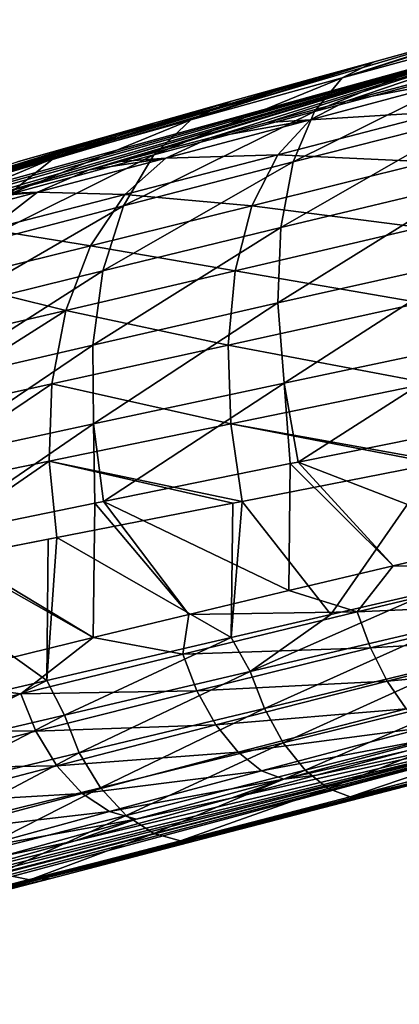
# Model space of a CAD drawing. Header units: metres. Extents: x -155 to 25, y -152 to 27.
# Tile 14 of 124: x -83.73 to -81.9, y -152.39 to -147.64. Entities that reach past the tile are written whole.
import ezdxf

# ---------------------------------------------------------------- set-up
doc = ezdxf.new("R2010")
doc.units = ezdxf.units.M
doc.layers.add('solid_12_401_052_XXX', color=7, linetype='CONTINUOUS')

msp = doc.modelspace()

# ---------------------------------------------------------------- linework, layer by layer
at = {"layer": 'solid_12_401_052_XXX'}
for points in [[(-85.424706, -148.885193, -4.8584), (-85.619675, -148.921585, -2.940618), (-81.053741, -147.661987, -2.783775)], [(-81.432167, -147.683731, 5.881377), (-81.053741, -147.661987, -2.783775), (-85.619675, -148.921585, -2.940618)], [(-84.976326, -148.777252, -6.73342), (-85.424706, -148.885193, -4.8584), (-81.053741, -147.661987, -2.783775)], [(-84.2854, -148.601212, -8.523903), (-84.976326, -148.777252, -6.73342), (-81.053741, -147.661987, -2.783775)], [(-83.889442, -148.497803, -9.231707), (-84.2854, -148.601212, -8.523903), (-81.053741, -147.661987, -2.783775)], [(-83.831734, -148.48259, -9.316916), (-83.889442, -148.497803, -9.231707), (-81.053741, -147.661987, -2.783775)], [(-83.393349, -148.366455, -9.870705), (-83.831734, -148.48259, -9.316916), (-81.053741, -147.661987, -2.783775)], [(-83.243378, -148.326538, -10.029881), (-83.393349, -148.366455, -9.870705), (-81.053741, -147.661987, -2.783775)], [(-82.810562, -148.211105, -10.425858), (-83.243378, -148.326538, -10.029881), (-81.053741, -147.661987, -2.783775)], [(-82.535019, -148.137497, -10.637356), (-82.810562, -148.211105, -10.425858), (-81.053741, -147.661987, -2.783775)], [(-82.153938, -148.035629, -10.887524), (-82.535019, -148.137497, -10.637356), (-81.053741, -147.661987, -2.783775)], [(-82.172455, -147.923096, 5.986568), (-81.280106, -147.642334, 5.933209), (-81.432167, -147.683731, 5.881377)], [(-81.386292, -147.709335, 6.315827), (-81.280106, -147.642334, 5.933209), (-82.172455, -147.923096, 5.986568)], [(-81.725166, -147.921005, -11.118376), (-82.153938, -148.035629, -10.887524), (-81.053741, -147.661987, -2.783775)], [(-82.019386, -147.844696, 5.632012), (-81.432167, -147.683731, 5.881377), (-85.619675, -148.921585, -2.940618)], [(-81.386292, -147.709335, 6.315827), (-82.172455, -147.923096, 5.986568), (-82.306969, -148.084351, 6.34608)], [(-81.471237, -147.862778, 6.704814), (-81.386292, -147.709335, 6.315827), (-82.306969, -148.084351, 6.34608)], [(-82.172455, -147.923096, 5.986568), (-81.432167, -147.683731, 5.881377), (-82.019386, -147.844696, 5.632012)], [(-82.295456, -147.92099, 5.485135), (-82.019386, -147.844696, 5.632012), (-85.619675, -148.921585, -2.940618)], [(-82.903786, -148.124771, 5.545167), (-82.019386, -147.844696, 5.632012), (-82.295456, -147.92099, 5.485135)], [(-82.172455, -147.923096, 5.986568), (-82.019386, -147.844696, 5.632012), (-82.903786, -148.124771, 5.545167)], [(-81.471237, -147.862778, 6.704814), (-82.306969, -148.084351, 6.34608), (-82.409096, -148.328339, 6.686345)], [(-81.525131, -148.10408, 7.071816), (-81.471237, -147.862778, 6.704814), (-82.409096, -148.328339, 6.686345)], [(-82.707428, -148.035629, 5.22538), (-82.295456, -147.92099, 5.485135), (-85.619675, -148.921585, -2.940618)], [(-82.172455, -147.923096, 5.986568), (-82.903786, -148.124771, 5.545167), (-83.082779, -148.29306, 5.868962)], [(-82.306969, -148.084351, 6.34608), (-82.172455, -147.923096, 5.986568), (-83.082779, -148.29306, 5.868962)], [(-82.903786, -148.124771, 5.545167), (-82.295456, -147.92099, 5.485135), (-82.707428, -148.035629, 5.22538)], [(-82.327888, -148.124771, -11.220035), (-82.153938, -148.035629, -10.887524), (-81.567993, -147.923096, -11.610211)], [(-82.327888, -148.124771, -11.220035), (-81.567993, -147.923096, -11.610211), (-81.677521, -148.084351, -11.978106)], [(-81.567993, -147.923096, -11.610211), (-82.153938, -148.035629, -10.887524), (-81.725166, -147.921005, -11.118376)], [(-83.070374, -148.137466, 4.949712), (-82.707428, -148.035629, 5.22538), (-85.619675, -148.921585, -2.940618)], [(-83.564758, -148.309753, 4.999652), (-82.707428, -148.035629, 5.22538), (-83.070374, -148.137466, 4.949712)], [(-82.903786, -148.124771, 5.545167), (-82.707428, -148.035629, 5.22538), (-83.564758, -148.309753, 4.999652)], [(-82.327888, -148.124771, -11.220035), (-82.535019, -148.137497, -10.637356), (-82.153938, -148.035629, -10.887524)], [(-82.306969, -148.084351, 6.34608), (-83.082779, -148.29306, 5.868962), (-83.228493, -148.539429, 6.176343)], [(-82.409096, -148.328339, 6.686345), (-82.306969, -148.084351, 6.34608), (-83.228493, -148.539429, 6.176343)], [(-82.484238, -148.29306, -11.555348), (-81.677521, -148.084351, -11.978106), (-81.75605, -148.328339, -12.324576)], [(-82.484238, -148.29306, -11.555348), (-82.327888, -148.124771, -11.220035), (-81.677521, -148.084351, -11.978106)], [(-83.330818, -148.211105, 4.719746), (-83.070374, -148.137466, 4.949712), (-85.619675, -148.921585, -2.940618)], [(-82.903786, -148.124771, 5.545167), (-83.564758, -148.309753, 4.999652), (-83.782631, -148.484253, 5.282303)], [(-83.082779, -148.29306, 5.868962), (-82.903786, -148.124771, 5.545167), (-83.782631, -148.484253, 5.282303)], [(-83.564758, -148.309753, 4.999652), (-83.070374, -148.137466, 4.949712), (-83.330818, -148.211105, 4.719746)], [(-83.024734, -148.309753, -10.721162), (-82.810562, -148.211105, -10.425858), (-82.327888, -148.124771, -11.220035)], [(-83.024734, -148.309753, -10.721162), (-82.327888, -148.124771, -11.220035), (-82.484238, -148.29306, -11.555348)], [(-82.327888, -148.124771, -11.220035), (-82.810562, -148.211105, -10.425858), (-82.535019, -148.137497, -10.637356)], [(-81.525131, -148.10408, 7.071816), (-82.409096, -148.328339, 6.686345), (-82.469208, -148.643539, 6.981647)], [(-81.541565, -148.421661, 7.387456), (-81.525131, -148.10408, 7.071816), (-82.469208, -148.643539, 6.981647)], [(-83.73539, -148.326523, 4.295068), (-83.330818, -148.211105, 4.719746), (-85.619675, -148.921585, -2.940618)], [(-84.140701, -148.473557, 4.360375), (-83.330818, -148.211105, 4.719746), (-83.73539, -148.326523, 4.295068)], [(-83.564758, -148.309753, 4.999652), (-83.330818, -148.211105, 4.719746), (-84.140701, -148.473557, 4.360375)], [(-83.024734, -148.309753, -10.721162), (-83.243378, -148.326538, -10.029881), (-82.810562, -148.211105, -10.425858)], [(-83.564758, -148.309753, 4.999652), (-84.140701, -148.473557, 4.360375), (-84.391464, -148.653336, 4.597286)], [(-83.782631, -148.484253, 5.282303), (-83.564758, -148.309753, 4.999652), (-84.391464, -148.653336, 4.597286)], [(-83.082779, -148.29306, 5.868962), (-83.782631, -148.484253, 5.282303), (-83.966713, -148.732651, 5.551388)], [(-83.228493, -148.539429, 6.176343), (-83.082779, -148.29306, 5.868962), (-83.966713, -148.732651, 5.551388)], [(-83.643188, -148.473557, -10.122913), (-83.393349, -148.366455, -9.870705), (-83.024734, -148.309753, -10.721162)], [(-83.643188, -148.473557, -10.122913), (-83.024734, -148.309753, -10.721162), (-83.222702, -148.484253, -11.018097)], [(-83.024734, -148.309753, -10.721162), (-83.393349, -148.366455, -9.870705), (-83.243378, -148.326538, -10.029881)], [(-82.409096, -148.328339, 6.686345), (-83.228493, -148.539429, 6.176343), (-83.328781, -148.852448, 6.445345)], [(-82.469208, -148.643539, 6.981647), (-82.409096, -148.328339, 6.686345), (-83.328781, -148.852448, 6.445345)], [(-83.222702, -148.484253, -11.018097), (-82.484238, -148.29306, -11.555348), (-82.608513, -148.539429, -11.872005)], [(-83.222702, -148.484253, -11.018097), (-83.024734, -148.309753, -10.721162), (-82.484238, -148.29306, -11.555348)], [(-82.608513, -148.539429, -11.872005), (-82.484238, -148.29306, -11.555348), (-81.75605, -148.328339, -12.324576)], [(-82.608513, -148.539429, -11.872005), (-81.75605, -148.328339, -12.324576), (-81.795761, -148.643539, -12.623307)], [(-83.643188, -148.473557, -10.122913), (-83.831734, -148.48259, -9.316916), (-83.393349, -148.366455, -9.870705)], [(-81.541565, -148.421661, 7.387456), (-82.469208, -148.643539, 6.981647), (-82.483116, -149.007935, 7.211357)], [(-81.519318, -148.792114, 7.628482), (-81.541565, -148.421661, 7.387456), (-82.483116, -149.007935, 7.211357)], [(-84.168686, -148.611816, -9.436778), (-83.889442, -148.497803, -9.231707), (-83.643188, -148.473557, -10.122913)], [(-84.168686, -148.611816, -9.436778), (-83.643188, -148.473557, -10.122913), (-83.877106, -148.653336, -10.376473)], [(-83.643188, -148.473557, -10.122913), (-83.889442, -148.497803, -9.231707), (-83.831734, -148.48259, -9.316916)], [(-83.877106, -148.653336, -10.376473), (-83.643188, -148.473557, -10.122913), (-83.222702, -148.484253, -11.018097)], [(-83.877106, -148.653336, -10.376473), (-83.222702, -148.484253, -11.018097), (-83.387886, -148.732651, -11.299179)], [(-83.387886, -148.732651, -11.299179), (-83.222702, -148.484253, -11.018097), (-82.608513, -148.539429, -11.872005)], [(-83.228493, -148.539429, 6.176343), (-83.966713, -148.732651, 5.551388), (-84.102936, -149.043701, 5.788669)], [(-83.328781, -148.852448, 6.445345), (-83.228493, -148.539429, 6.176343), (-84.102936, -149.043701, 5.788669)], [(-83.387886, -148.732651, -11.299179), (-82.608513, -148.539429, -11.872005), (-82.690109, -148.852448, -12.147254)], [(-82.690109, -148.852448, -12.147254), (-82.608513, -148.539429, -11.872005), (-81.795761, -148.643539, -12.623307)], [(-84.077797, -148.903427, -10.616955), (-83.877106, -148.653336, -10.376473), (-83.387886, -148.732651, -11.299179)], [(-82.469208, -148.643539, 6.981647), (-83.328781, -148.852448, 6.445345), (-83.376999, -149.211349, 6.658121)], [(-82.483116, -149.007935, 7.211357), (-82.469208, -148.643539, 6.981647), (-83.376999, -149.211349, 6.658121)], [(-82.690109, -148.852448, -12.147254), (-81.795761, -148.643539, -12.623307), (-81.793877, -149.007935, -12.853431)], [(-84.077797, -148.903427, -10.616955), (-83.387886, -148.732651, -11.299179), (-83.5075, -149.043701, -11.545249)], [(-83.5075, -149.043701, -11.545249), (-83.387886, -148.732651, -11.299179), (-82.690109, -148.852448, -12.147254)], [(-81.519318, -148.792114, 7.628482), (-82.483116, -149.007935, 7.211357), (-82.452972, -149.393906, 7.364519)], [(-81.462677, -149.185715, 7.78321), (-81.519318, -148.792114, 7.628482), (-82.452972, -149.393906, 7.364519)], [(-83.328781, -148.852448, 6.445345), (-84.102936, -149.043701, 5.788669), (-84.182686, -149.397736, 5.979157)], [(-83.376999, -149.211349, 6.658121), (-83.328781, -148.852448, 6.445345), (-84.182686, -149.397736, 5.979157)], [(-83.5075, -149.043701, -11.545249), (-82.690109, -148.852448, -12.147254), (-82.723618, -149.211349, -12.362838)], [(-82.723618, -149.211349, -12.362838), (-82.690109, -148.852448, -12.147254), (-81.793877, -149.007935, -12.853431)], [(-84.23085, -149.212753, -10.828728), (-84.077797, -148.903427, -10.616955), (-83.5075, -149.043701, -11.545249)], [(-82.483116, -149.007935, 7.211357), (-83.376999, -149.211349, 6.658121), (-83.37339, -149.590424, 6.804726)], [(-82.452972, -149.393906, 7.364519), (-82.483116, -149.007935, 7.211357), (-83.37339, -149.590424, 6.804726)], [(-82.723618, -149.211349, -12.362838), (-81.793877, -149.007935, -12.853431), (-81.753296, -149.393906, -13.004164)], [(-84.327026, -149.562637, -10.999001), (-83.5075, -149.043701, -11.545249), (-83.573997, -149.397736, -11.740761)], [(-84.327026, -149.562637, -10.999001), (-84.23085, -149.212753, -10.828728), (-83.5075, -149.043701, -11.545249)], [(-83.573997, -149.397736, -11.740761), (-83.5075, -149.043701, -11.545249), (-82.723618, -149.211349, -12.362838)], [(-83.376999, -149.211349, 6.658121), (-84.182686, -149.397736, 5.979157), (-84.204567, -149.770721, 6.114143)], [(-83.37339, -149.590424, 6.804726), (-83.376999, -149.211349, 6.658121), (-84.204567, -149.770721, 6.114143)], [(-83.573997, -149.397736, -11.740761), (-82.723618, -149.211349, -12.362838), (-82.709953, -149.590424, -12.508848)], [(-82.709953, -149.590424, -12.508848), (-82.723618, -149.211349, -12.362838), (-81.753296, -149.393906, -13.004164)], [(-81.462677, -149.185715, 7.78321), (-82.452972, -149.393906, 7.364519), (-82.386292, -149.774582, 7.441073)], [(-81.462677, -149.185715, 7.78321), (-82.386292, -149.774582, 7.441073), (-81.404732, -149.578491, 7.844675)], [(-84.364029, -149.930389, -11.120297), (-83.573997, -149.397736, -11.740761), (-83.586563, -149.770721, -11.876929)], [(-84.364029, -149.930389, -11.120297), (-84.327026, -149.562637, -10.999001), (-83.573997, -149.397736, -11.740761)], [(-83.586563, -149.770721, -11.876929), (-83.573997, -149.397736, -11.740761), (-82.709953, -149.590424, -12.508848)], [(-82.452972, -149.393906, 7.364519), (-83.37339, -149.590424, 6.804726), (-83.324509, -149.964615, 6.88419)], [(-82.452972, -149.393906, 7.364519), (-83.324509, -149.964615, 6.88419), (-82.424385, -149.782257, 7.421974)], [(-82.709953, -149.590424, -12.508848), (-81.753296, -149.393906, -13.004164), (-81.681511, -149.774582, -13.075961)], [(-82.452972, -149.393906, 7.364519), (-82.424385, -149.782257, 7.421974), (-82.386292, -149.774582, 7.441073)], [(-83.37339, -149.590424, 6.804726), (-84.204567, -149.770721, 6.114143), (-84.174118, -150.139175, 6.192121)], [(-83.37339, -149.590424, 6.804726), (-84.174118, -150.139175, 6.192121), (-83.367523, -149.973404, 6.853931)], [(-83.586563, -149.770721, -11.876929), (-82.709953, -149.590424, -12.508848), (-82.655731, -149.964615, -12.584771)], [(-83.37339, -149.590424, 6.804726), (-83.367523, -149.973404, 6.853931), (-83.324509, -149.964615, 6.88419)], [(-81.720825, -149.782257, -13.059521), (-82.709953, -149.590424, -12.508848), (-81.681511, -149.774582, -13.075961)], [(-81.720825, -149.782257, -13.059521), (-82.655731, -149.964615, -12.584771), (-82.709953, -149.590424, -12.508848)], [(-81.404732, -149.578491, 7.844675), (-82.386292, -149.774582, 7.441073), (-81.408356, -150.153076, 7.84348)], [(-84.346443, -150.29393, -11.191159), (-84.364029, -149.930389, -11.120297), (-83.586563, -149.770721, -11.876929)], [(-84.346443, -150.29393, -11.191159), (-83.586563, -149.770721, -11.876929), (-83.550835, -150.139175, -11.952634)], [(-82.700722, -149.973404, -12.557536), (-83.586563, -149.770721, -11.876929), (-82.655731, -149.964615, -12.584771)], [(-82.700722, -149.973404, -12.557536), (-83.550835, -150.139175, -11.952634), (-83.586563, -149.770721, -11.876929)], [(-82.424385, -149.782257, 7.421974), (-83.324509, -149.964615, 6.88419), (-82.430397, -150.394348, 7.418933)], [(-82.227615, -150.51004, -12.822937), (-82.655731, -149.964615, -12.584771), (-81.720825, -149.782257, -13.059521)], [(-82.424385, -149.782257, 7.421974), (-82.430397, -150.394348, 7.418933), (-81.927681, -150.275269, 7.650191)], [(-82.386292, -149.774582, 7.441073), (-82.424385, -149.782257, 7.421974), (-81.927681, -150.275269, 7.650191)], [(-82.386292, -149.774582, 7.441073), (-81.927681, -150.275269, 7.650191), (-81.408356, -150.153076, 7.84348)], [(-81.727089, -150.394348, -13.056878), (-82.227615, -150.51004, -12.822937), (-81.720825, -149.782257, -13.059521)], [(-83.367523, -149.973404, 6.853931), (-84.174118, -150.139175, 6.192121), (-83.374489, -150.621078, 6.848989)], [(-82.708084, -150.621094, -12.553039), (-83.550835, -150.139175, -11.952634), (-82.700722, -149.973404, -12.557536)], [(-83.367523, -149.973404, 6.853931), (-83.374489, -150.621078, 6.848989), (-82.913681, -150.51004, 7.151208)], [(-83.324509, -149.964615, 6.88419), (-83.367523, -149.973404, 6.853931), (-82.913681, -150.51004, 7.151208)], [(-83.324509, -149.964615, 6.88419), (-82.913681, -150.51004, 7.151208), (-82.430397, -150.394348, 7.418933)], [(-82.708084, -150.621094, -12.553039), (-82.700722, -149.973404, -12.557536), (-82.655731, -149.964615, -12.584771)], [(-82.227615, -150.51004, -12.822937), (-82.708084, -150.621094, -12.553039), (-82.655731, -149.964615, -12.584771)], [(-83.592522, -150.147308, -11.918039), (-84.346443, -150.29393, -11.191159), (-83.550835, -150.139175, -11.952634)], [(-83.59922, -150.827591, -11.912434), (-84.346443, -150.29393, -11.191159), (-83.592522, -150.147308, -11.918039)], [(-84.213341, -150.147308, 6.154746), (-84.219543, -150.82756, 6.148778), (-83.374489, -150.621078, 6.848989)], [(-84.174118, -150.139175, 6.192121), (-84.213341, -150.147308, 6.154746), (-83.374489, -150.621078, 6.848989)], [(-83.59922, -150.827591, -11.912434), (-83.592522, -150.147308, -11.918039), (-83.550835, -150.139175, -11.952634)], [(-82.708084, -150.621094, -12.553039), (-83.59922, -150.827591, -11.912434), (-83.550835, -150.139175, -11.952634)], [(-81.211258, -150.284271, 7.886148), (-81.408356, -150.153076, 7.84348), (-81.927681, -150.275269, 7.650191)], [(-83.59922, -150.827591, -11.912434), (-84.382004, -151.008881, -11.151361), (-84.346443, -150.29393, -11.191159)], [(-82.100655, -150.49646, 7.554779), (-81.927681, -150.275269, 7.650191), (-82.430397, -150.394348, 7.418933)], [(-82.100655, -150.49646, 7.554779), (-81.211258, -150.284271, 7.886148), (-81.927681, -150.275269, 7.650191)], [(-81.15255, -150.455032, 7.840446), (-81.211258, -150.284271, 7.886148), (-82.100655, -150.49646, 7.554779)], [(-82.100655, -150.49646, 7.554779), (-82.430397, -150.394348, 7.418933), (-82.913681, -150.51004, 7.151208)], [(-82.616829, -150.783966, -12.584734), (-82.227615, -150.51004, -12.822937), (-81.727089, -150.394348, -13.056878)], [(-82.616829, -150.783966, -12.584734), (-81.727089, -150.394348, -13.056878), (-81.642159, -150.555618, -13.071304)], [(-82.036255, -150.670456, 7.514723), (-81.15255, -150.455032, 7.840446), (-82.100655, -150.49646, 7.554779)], [(-81.083694, -150.613831, 7.751397), (-81.15255, -150.455032, 7.840446), (-82.036255, -150.670456, 7.514723)], [(-82.942703, -150.700211, 7.110417), (-82.913681, -150.51004, 7.151208), (-83.374489, -150.621078, 6.848989)], [(-82.942703, -150.700211, 7.110417), (-82.100655, -150.49646, 7.554779), (-82.913681, -150.51004, 7.151208)], [(-82.036255, -150.670456, 7.514723), (-82.100655, -150.49646, 7.554779), (-82.942703, -150.700211, 7.110417)], [(-82.616829, -150.783966, -12.584734), (-82.708084, -150.621094, -12.553039), (-82.227615, -150.51004, -12.822937)], [(-82.616829, -150.783966, -12.584734), (-81.642159, -150.555618, -13.071304), (-82.548706, -150.962662, -12.548575)], [(-81.642159, -150.555618, -13.071304), (-81.579147, -150.730545, -13.028538), (-82.548706, -150.962662, -12.548575)], [(-83.723602, -150.891861, 6.559027), (-83.374489, -150.621078, 6.848989), (-84.219543, -150.82756, 6.148778)], [(-83.723602, -150.891861, 6.559027), (-82.942703, -150.700211, 7.110417), (-83.374489, -150.621078, 6.848989)], [(-83.513466, -150.994446, -11.956594), (-83.59922, -150.827591, -11.912434), (-82.708084, -150.621094, -12.553039)], [(-83.513466, -150.994446, -11.956594), (-82.708084, -150.621094, -12.553039), (-82.616829, -150.783966, -12.584734)], [(-81.955574, -150.831757, 7.431347), (-81.083694, -150.613831, 7.751397), (-82.036255, -150.670456, 7.514723)], [(-81.010078, -150.744965, 7.62319), (-81.083694, -150.613831, 7.751397), (-81.955574, -150.831757, 7.431347)], [(-82.87381, -150.877487, 7.076383), (-82.942703, -150.700211, 7.110417), (-83.723602, -150.891861, 6.559027)], [(-82.87381, -150.877487, 7.076383), (-82.036255, -150.670456, 7.514723), (-82.942703, -150.700211, 7.110417)], [(-81.955574, -150.831757, 7.431347), (-82.036255, -150.670456, 7.514723), (-82.87381, -150.877487, 7.076383)], [(-82.548706, -150.962662, -12.548575), (-81.579147, -150.730545, -13.028538), (-82.458115, -151.12764, -12.469148)], [(-81.579147, -150.730545, -13.028538), (-81.501053, -150.892593, -12.941486), (-82.458115, -151.12764, -12.469148)], [(-81.864777, -150.963699, 7.308481), (-81.010078, -150.744965, 7.62319), (-81.955574, -150.831757, 7.431347)], [(-83.513466, -150.994446, -11.956594), (-82.616829, -150.783966, -12.584734), (-83.44175, -151.176849, -11.927103)], [(-82.616829, -150.783966, -12.584734), (-82.548706, -150.962662, -12.548575), (-83.44175, -151.176849, -11.927103)], [(-84.42971, -151.067734, 5.907989), (-83.723602, -150.891861, 6.559027), (-84.219543, -150.82756, 6.148778)], [(-84.311516, -151.18161, -11.198201), (-84.382004, -151.008881, -11.151361), (-83.59922, -150.827591, -11.912434)], [(-84.311516, -151.18161, -11.198201), (-83.59922, -150.827591, -11.912434), (-83.513466, -150.994446, -11.956594)], [(-82.78228, -151.041351, 6.999994), (-81.955574, -150.831757, 7.431347), (-82.87381, -150.877487, 7.076383)], [(-81.864777, -150.963699, 7.308481), (-81.955574, -150.831757, 7.431347), (-82.78228, -151.041351, 6.999994)], [(-83.651405, -151.072433, 6.531084), (-83.723602, -150.891861, 6.559027), (-84.42971, -151.067734, 5.907989)], [(-83.651405, -151.072433, 6.531084), (-82.87381, -150.877487, 7.076383), (-83.723602, -150.891861, 6.559027)], [(-82.78228, -151.041351, 6.999994), (-82.87381, -150.877487, 7.076383), (-83.651405, -151.072433, 6.531084)], [(-80.527489, -150.903976, -2.765697), (-86.062981, -152.388855, -2.955846), (-80.278008, -150.927139, -12.628633)], [(-85.995766, -152.350479, -0.869936), (-86.062981, -152.388855, -2.955846), (-80.527489, -150.903976, -2.765697)], [(-86.062981, -152.388855, -2.955846), (-80.751823, -151.049179, -12.487992), (-80.278008, -150.927139, -12.628633)], [(-85.653648, -152.236725, 1.188615), (-85.995766, -152.350479, -0.869936), (-80.527489, -150.903976, -2.765697)], [(-85.045158, -152.051437, 3.173969), (-85.653648, -152.236725, 1.188615), (-80.527489, -150.903976, -2.765697)], [(-84.641693, -151.933548, 4.041106), (-85.045158, -152.051437, 3.173969), (-80.527489, -150.903976, -2.765697)], [(-84.109856, -151.78215, 4.85005), (-84.641693, -151.933548, 4.041106), (-80.527489, -150.903976, -2.765697)], [(-83.461472, -151.601273, 5.576133), (-84.109856, -151.78215, 4.85005), (-80.527489, -150.903976, -2.765697)], [(-82.708427, -151.394989, 6.202246), (-83.461472, -151.601273, 5.576133), (-80.527489, -150.903976, -2.765697)], [(-82.297691, -151.283905, 6.472343), (-82.708427, -151.394989, 6.202246), (-80.527489, -150.903976, -2.765697)], [(-82.458115, -151.12764, -12.469148), (-81.501053, -150.892593, -12.941486), (-82.351974, -151.260757, -12.350112)], [(-81.501053, -150.892593, -12.941486), (-81.413986, -151.024796, -12.814287), (-82.351974, -151.260757, -12.350112)], [(-81.867073, -151.168442, 6.711626), (-82.297691, -151.283905, 6.472343), (-80.527489, -150.903976, -2.765697)], [(-83.44175, -151.176849, -11.927103), (-82.548706, -150.962662, -12.548575), (-83.340126, -151.344711, -11.856765)], [(-82.548706, -150.962662, -12.548575), (-82.458115, -151.12764, -12.469148), (-83.340126, -151.344711, -11.856765)], [(-82.674995, -151.174118, 6.884639), (-81.864777, -150.963699, 7.308481), (-82.78228, -151.041351, 6.999994)], [(-81.772301, -151.054016, 7.157537), (-81.864777, -150.963699, 7.308481), (-82.674995, -151.174118, 6.884639)], [(-84.311516, -151.18161, -11.198201), (-83.513466, -150.994446, -11.956594), (-84.237579, -151.367523, -11.175053)], [(-83.513466, -150.994446, -11.956594), (-83.44175, -151.176849, -11.927103), (-84.237579, -151.367523, -11.175053)], [(-82.351974, -151.260757, -12.350112), (-81.413986, -151.024796, -12.814287), (-82.240707, -151.348907, -12.203156)], [(-81.413986, -151.024796, -12.814287), (-81.326134, -151.114685, -12.658889), (-82.240707, -151.348907, -12.203156)], [(-86.062981, -152.388855, -2.955846), (-81.213654, -151.168472, -12.312571), (-80.751823, -151.049179, -12.487992)], [(-84.355309, -151.25148, 5.885976), (-83.651405, -151.072433, 6.531084), (-84.42971, -151.067734, 5.907989)], [(-83.550171, -151.238861, 6.4628), (-83.651405, -151.072433, 6.531084), (-84.355309, -151.25148, 5.885976)], [(-83.550171, -151.238861, 6.4628), (-82.78228, -151.041351, 6.999994), (-83.651405, -151.072433, 6.531084)], [(-82.674995, -151.174118, 6.884639), (-82.78228, -151.041351, 6.999994), (-83.550171, -151.238861, 6.4628)], [(-82.562325, -151.262909, 6.741464), (-81.772301, -151.054016, 7.157537), (-82.674995, -151.174118, 6.884639)], [(-82.562325, -151.262909, 6.741464), (-81.686378, -151.098434, 6.994174), (-81.772301, -151.054016, 7.157537)], [(-83.340126, -151.344711, -11.856765), (-82.458115, -151.12764, -12.469148), (-83.216194, -151.478714, -11.748693)], [(-82.458115, -151.12764, -12.469148), (-82.351974, -151.260757, -12.350112), (-83.216194, -151.478714, -11.748693)], [(-82.562325, -151.262909, 6.741464), (-82.454987, -151.303665, 6.585992), (-81.686378, -151.098434, 6.994174)], [(-81.686378, -151.098434, 6.994174), (-82.454987, -151.303665, 6.585992), (-81.867073, -151.168442, 6.711626)], [(-82.240707, -151.348907, -12.203156), (-81.326134, -151.114685, -12.658889), (-82.135048, -151.388123, -12.044399)], [(-81.326134, -151.114685, -12.658889), (-81.245323, -151.158081, -12.491528), (-82.135048, -151.388123, -12.044399)], [(-86.062981, -152.388855, -2.955846), (-81.659569, -151.283905, -12.103449), (-81.213654, -151.168472, -12.312571)], [(-83.427391, -151.372406, 6.357065), (-82.674995, -151.174118, 6.884639), (-83.550171, -151.238861, 6.4628)], [(-82.562325, -151.262909, 6.741464), (-82.674995, -151.174118, 6.884639), (-83.427391, -151.372406, 6.357065)], [(-82.454987, -151.303665, 6.585992), (-82.297691, -151.283905, 6.472343), (-81.867073, -151.168442, 6.711626)], [(-82.135048, -151.388123, -12.044399), (-81.245323, -151.158081, -12.491528), (-81.659569, -151.283905, -12.103449)], [(-84.237579, -151.367523, -11.175053), (-83.44175, -151.176849, -11.927103), (-84.126556, -151.538116, -11.114981)], [(-83.44175, -151.176849, -11.927103), (-83.340126, -151.344711, -11.856765), (-84.126556, -151.538116, -11.114981)], [(-84.245628, -151.42038, 5.826739), (-83.550171, -151.238861, 6.4628), (-84.355309, -151.25148, 5.885976)], [(-83.427391, -151.372406, 6.357065), (-83.550171, -151.238861, 6.4628), (-84.245628, -151.42038, 5.826739)], [(-83.29538, -151.459656, 6.224478), (-82.562325, -151.262909, 6.741464), (-83.427391, -151.372406, 6.357065)], [(-83.29538, -151.459656, 6.224478), (-82.454987, -151.303665, 6.585992), (-82.562325, -151.262909, 6.741464)], [(-83.216194, -151.478714, -11.748693), (-82.351974, -151.260757, -12.350112), (-83.082619, -151.565125, -11.613935)], [(-82.351974, -151.260757, -12.350112), (-82.240707, -151.348907, -12.203156), (-83.082619, -151.565125, -11.613935)], [(-86.062981, -152.388855, -2.955846), (-82.087784, -151.394958, -11.862232), (-81.659569, -151.283905, -12.103449)], [(-83.29538, -151.459656, 6.224478), (-83.167419, -151.496765, 6.080028), (-82.454987, -151.303665, 6.585992)], [(-82.454987, -151.303665, 6.585992), (-83.167419, -151.496765, 6.080028), (-82.708427, -151.394989, 6.202246)], [(-82.454987, -151.303665, 6.585992), (-82.708427, -151.394989, 6.202246), (-82.297691, -151.283905, 6.472343)], [(-82.135048, -151.388123, -12.044399), (-81.659569, -151.283905, -12.103449), (-82.087784, -151.394958, -11.862232)], [(-84.126556, -151.538116, -11.114981), (-83.340126, -151.344711, -11.856765), (-83.986572, -151.672943, -11.020519)], [(-83.340126, -151.344711, -11.856765), (-83.216194, -151.478714, -11.748693), (-83.986572, -151.672943, -11.020519)], [(-83.082619, -151.565125, -11.613935), (-82.240707, -151.348907, -12.203156), (-82.953117, -151.60022, -11.46795)], [(-82.240707, -151.348907, -12.203156), (-82.135048, -151.388123, -12.044399), (-82.953117, -151.60022, -11.46795)], [(-86.062981, -152.388855, -2.955846), (-82.881882, -151.601212, -11.289409), (-82.087784, -151.394958, -11.862232)], [(-84.108658, -151.554672, 5.732636), (-83.427391, -151.372406, 6.357065), (-84.245628, -151.42038, 5.826739)], [(-83.29538, -151.459656, 6.224478), (-83.427391, -151.372406, 6.357065), (-84.108658, -151.554672, 5.732636)], [(-83.167419, -151.496765, 6.080028), (-83.461472, -151.601273, 5.576133), (-82.708427, -151.394989, 6.202246)], [(-82.953117, -151.60022, -11.46795), (-82.135048, -151.388123, -12.044399), (-82.087784, -151.394958, -11.862232)], [(-82.953117, -151.60022, -11.46795), (-82.087784, -151.394958, -11.862232), (-82.881882, -151.601212, -11.289409)], [(-83.958603, -151.640427, 5.613424), (-83.29538, -151.459656, 6.224478), (-84.108658, -151.554672, 5.732636)], [(-83.958603, -151.640427, 5.613424), (-83.167419, -151.496765, 6.080028), (-83.29538, -151.459656, 6.224478)], [(-83.986572, -151.672943, -11.020519), (-83.216194, -151.478714, -11.748693), (-83.832466, -151.757675, -10.901679)], [(-83.958603, -151.640427, 5.613424), (-83.811295, -151.674011, 5.483107), (-83.167419, -151.496765, 6.080028)], [(-83.216194, -151.478714, -11.748693), (-83.082619, -151.565125, -11.613935), (-83.832466, -151.757675, -10.901679)], [(-83.167419, -151.496765, 6.080028), (-83.811295, -151.674011, 5.483107), (-83.461472, -151.601273, 5.576133)], [(-86.062981, -152.388855, -2.955846), (-83.578362, -151.782028, -10.609838), (-82.881882, -151.601212, -11.289409)], [(-83.811295, -151.674011, 5.483107), (-84.109856, -151.78215, 4.85005), (-83.461472, -151.601273, 5.576133)], [(-83.832466, -151.757675, -10.901679), (-83.082619, -151.565125, -11.613935), (-83.680901, -151.788895, -10.772642)], [(-83.082619, -151.565125, -11.613935), (-82.953117, -151.60022, -11.46795), (-83.680901, -151.788895, -10.772642)], [(-83.680901, -151.788895, -10.772642), (-82.953117, -151.60022, -11.46795), (-82.881882, -151.601212, -11.289409)], [(-83.680901, -151.788895, -10.772642), (-82.881882, -151.601212, -11.289409), (-83.578362, -151.782028, -10.609838)], [(-86.062981, -152.388855, -2.955846), (-84.164566, -151.933456, -9.839293), (-83.578362, -151.782028, -10.609838)], [(-83.832466, -151.757675, -10.901679), (-83.680901, -151.788895, -10.772642), (-84.300697, -151.948837, -9.971902)], [(-84.300697, -151.948837, -9.971902), (-83.578362, -151.782028, -10.609838), (-84.164566, -151.933456, -9.839293)], [(-84.300697, -151.948837, -9.971902), (-83.680901, -151.788895, -10.772642), (-83.578362, -151.782028, -10.609838)]]:
    msp.add_3dface(points, dxfattribs=at)

doc.saveas('drawing.dxf')
